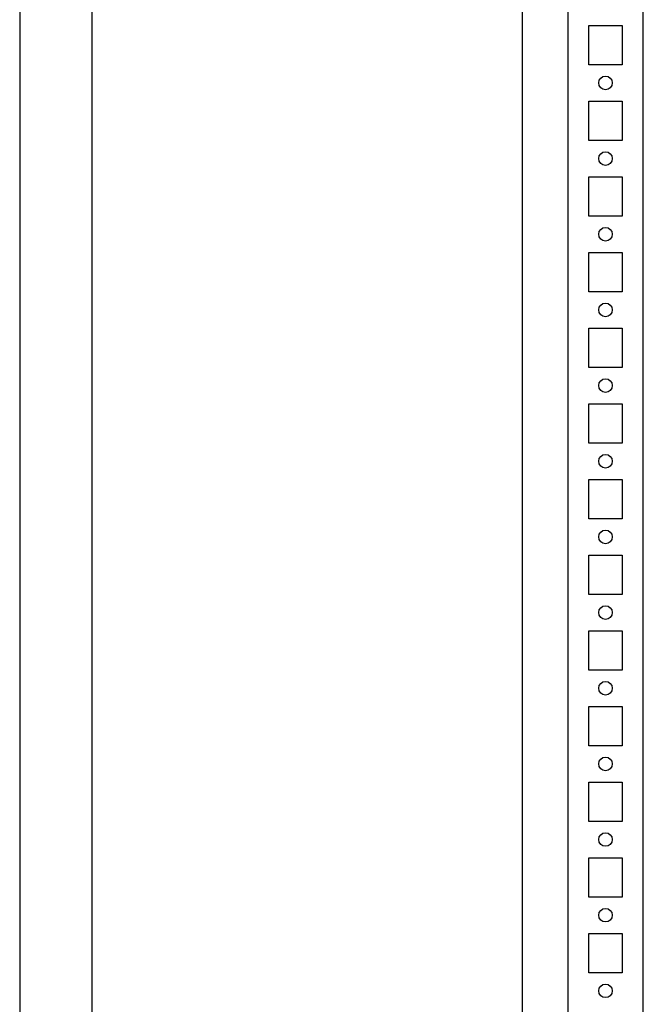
# Model space of a CAD drawing. Header units: inches. Extents: x 1399 to 7113, y 2289 to 6261.
# Tile 8 of 76: x 2548 to 2754, y 3934 to 4259. Entities that reach past the tile are written whole.
import ezdxf

# ---------------------------------------------------------------- set-up
doc = ezdxf.new("R2010")
doc.units = ezdxf.units.IN
doc.header["$MEASUREMENT"] = 0
doc.layers.add('PWR_0150HP', color=7, linetype='Continuous')

# ---------------------------------------------------------------- blocks, each defined once
blk = doc.blocks.new('ENCL_FRONT')
for p, q in [((375, 2066.5), (375, 171.5)), ((400, 171.5), (400, 2066.5)), ((360, 2061.57), (360, 171.5)), ((382, 1307.5), (382, 1320.5)), ((382, 1320.5), (393, 1320.5)), ((393, 1320.5), (393, 1307.5)), ((393, 1307.5), (382, 1307.5)), ((382, 1282.5), (382, 1295.5)), ((382, 1295.5), (393, 1295.5)), ((393, 1295.5), (393, 1282.5)), ((393, 1282.5), (382, 1282.5)), ((382, 1257.5), (382, 1270.5)), ((382, 1270.5), (393, 1270.5)), ((393, 1270.5), (393, 1257.5)), ((393, 1257.5), (382, 1257.5)), ((382, 1232.5), (382, 1245.5)), ((382, 1245.5), (393, 1245.5)), ((393, 1245.5), (393, 1232.5)), ((393, 1232.5), (382, 1232.5)), ((382, 1207.5), (382, 1220.5)), ((382, 1220.5), (393, 1220.5)), ((393, 1220.5), (393, 1207.5)), ((393, 1207.5), (382, 1207.5)), ((382, 1182.5), (382, 1195.5)), ((382, 1195.5), (393, 1195.5)), ((393, 1195.5), (393, 1182.5)), ((393, 1182.5), (382, 1182.5)), ((382, 1157.5), (382, 1170.5)), ((382, 1170.5), (393, 1170.5)), ((393, 1170.5), (393, 1157.5)), ((393, 1157.5), (382, 1157.5)), ((382, 1132.5), (382, 1145.5)), ((382, 1145.5), (393, 1145.5)), ((393, 1145.5), (393, 1132.5)), ((393, 1132.5), (382, 1132.5)), ((382, 1107.5), (382, 1120.5)), ((382, 1120.5), (393, 1120.5)), ((393, 1120.5), (393, 1107.5)), ((393, 1107.5), (382, 1107.5)), ((382, 1082.5), (382, 1095.5)), ((382, 1095.5), (393, 1095.5)), ((393, 1095.5), (393, 1082.5)), ((393, 1082.5), (382, 1082.5)), ((382, 1057.5), (382, 1070.5)), ((382, 1070.5), (393, 1070.5)), ((393, 1070.5), (393, 1057.5)), ((393, 1057.5), (382, 1057.5)), ((382, 1032.5), (382, 1045.5)), ((382, 1045.5), (393, 1045.5)), ((393, 1045.5), (393, 1032.5)), ((393, 1032.5), (382, 1032.5)), ((382, 1007.5), (382, 1020.5)), ((382, 1020.5), (393, 1020.5)), ((393, 1020.5), (393, 1007.5)), ((393, 1007.5), (382, 1007.5))]:
    blk.add_line(p, q)
for centre in [(387.5, 1301.5), (387.5, 1276.5), (387.5, 1251.5), (387.5, 1226.5), (387.5, 1201.5), (387.5, 1176.5), (387.5, 1151.5), (387.5, 1126.5), (387.5, 1101.5), (387.5, 1076.5), (387.5, 1051.5), (387.5, 1026.5), (387.5, 1001.5)]:
    blk.add_circle(centre, 2.25)
blk = doc.blocks.new('FRAME F_FRONT')
at = {"color": 7, "linetype": 'Continuous'}
blk.add_line((193.68, 1329.97), (193.68, 151.43), dxfattribs=at)
at = {"color": 7}
blk.add_line((217.62, 151.35), (217.62, 1330.05), dxfattribs=at)

msp = doc.modelspace()

# ---------------------------------------------------------------- block references
msp.add_blockref('ENCL_FRONT', (2354.332, 2936.791))
at = {"layer": 'PWR_0150HP'}
msp.add_blockref('FRAME F_FRONT', (2354.514, 3523.841), dxfattribs=at)

doc.saveas('drawing.dxf')
